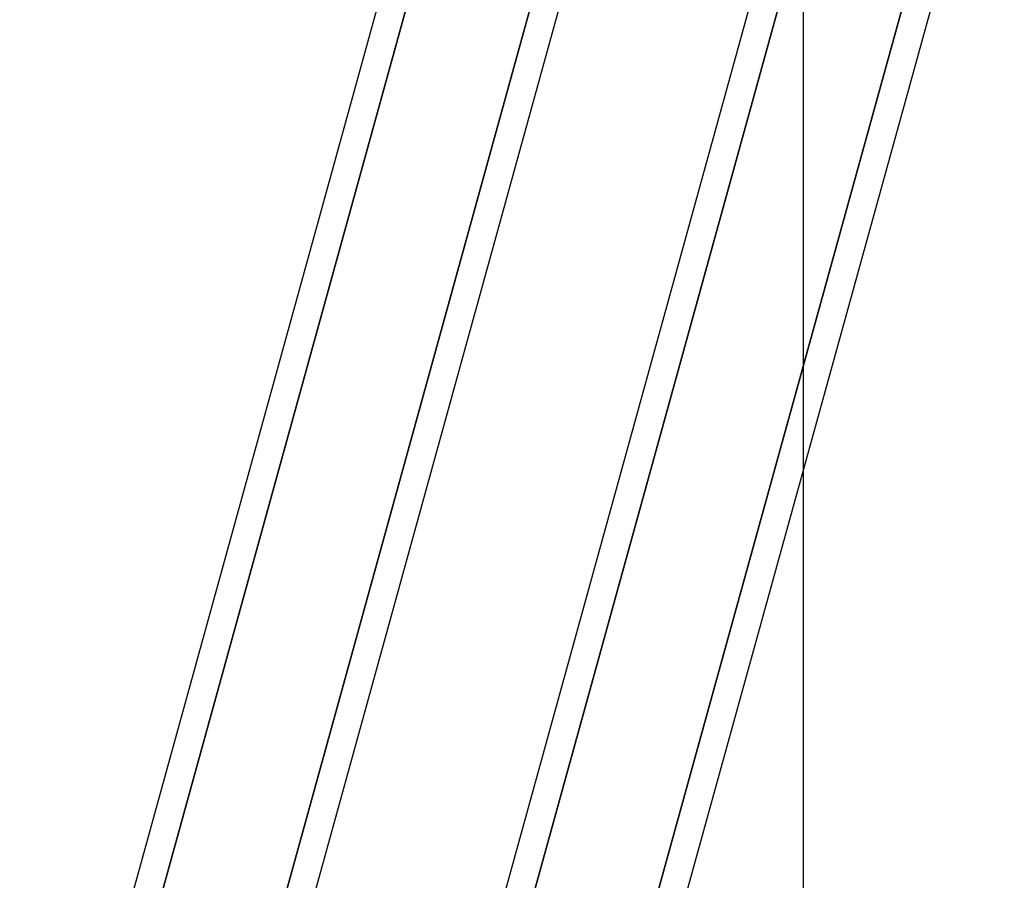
# Model space of a CAD drawing. Header units: millimetres. Extents: x -156 to 156, y -52 to 132.
# Tile 48 of 79: x 24.79 to 33.22, y 29.02 to 36.38. Entities that reach past the tile are written whole.
import ezdxf

# ---------------------------------------------------------------- set-up
doc = ezdxf.new("R2010")
doc.units = ezdxf.units.MM
doc.layers.add('MAIN-1', color=7, linetype='Continuous')

msp = doc.modelspace()

# ---------------------------------------------------------------- linework, layer by layer
at = {"layer": 'MAIN-1'}
for p, q in [((27.976, 25.3988), (38.4861, 63.4497)), ((26.1434, 24.6503), (36.6536, 62.7012)), ((29.3254, 24.6503), (39.8356, 62.7012)), ((31.5, 32.5232), (31.5, 38.1571)), ((24.794, 25.3988), (28.1778, 37.6497)), ((28.2897, 37.1578), (25.0047, 25.2648)), ((26.0765, 25.3051), (29.3554, 37.176)), ((29.3554, 37.176), (26.0765, 25.3051)), ((31.4767, 37.176), (28.1978, 25.3051)), ((29.2474, 25.2648), (32.5324, 37.1578)), ((32.5324, 37.1578), (29.2474, 25.2648)), ((24.794, 25.3988), (28.0398, 37.15)), ((25.0283, 25.35), (28.2876, 37.15)), ((26.3367, 25.35), (29.596, 37.15)), ((27.976, 25.3988), (31.2218, 37.15)), ((28.2102, 25.35), (31.4696, 37.15)), ((29.5187, 25.35), (32.778, 37.15)), ((31.5, 25.35), (31.5, 32.5232))]:
    msp.add_line(p, q, dxfattribs=at)

doc.saveas('drawing.dxf')
